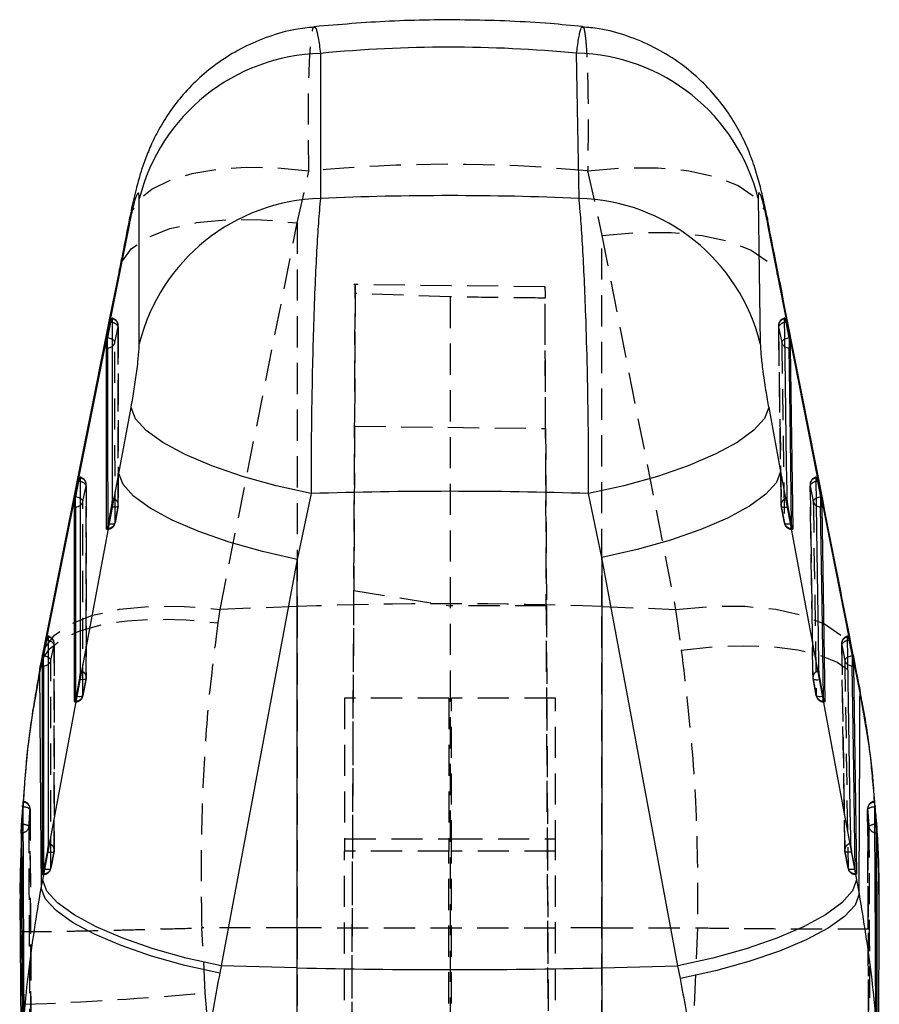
# Model space of a CAD drawing. Extents: x -800 to 11680, y 23 to 1082.
# Tile 13 of 16: x 286 to 321, y 308 to 348. Entities that reach past the tile are written whole.
import ezdxf

# ---------------------------------------------------------------- set-up
doc = ezdxf.new("R2010")
doc.units = 0
doc.linetypes.add('HIDDEN', pattern=[1.905, 1.27, -0.635])
doc.layers.get('0').update_dxf_attribs({"linetype": 'CONTINUOUS'})

msp = doc.modelspace()

# ---------------------------------------------------------------- linework, layer by layer
at = {"color": 7, "linetype": 'HIDDEN'}
for p, q in [((296.872048, 340.059364), (297.345646, 342.163319)), ((308.709901, 342.173928), (309.292264, 339.546898)), ((293.723217, 324.287349), (296.872048, 340.059364)), ((296.872048, 340.059364), (296.872048, 324.406112)), ((309.292264, 339.546898), (312.293821, 324.292907)), ((309.292264, 324.406112), (309.292264, 339.546898)), ((306.971609, 337.445939), (299.171856, 337.538743)), ((298.840387, 247.454615), (299.231945, 337.171594)), ((303.10195, 337.036306), (299.231945, 337.171594)), ((303.10195, 337.036306), (303.10195, 247.318843)), ((307.363502, 247.447552), (306.972715, 336.988652)), ((289.437464, 335.1836), (289.565895, 335.821921)), ((289.573161, 328.558752), (289.570712, 335.870618)), ((316.494, 335.866177), (316.599304, 328.554267)), ((316.497847, 335.821802), (316.624305, 335.183481)), ((299.206719, 331.762964), (299.17704, 325.059125)), ((299.206719, 331.762964), (306.997587, 331.671083)), ((306.997587, 331.671083), (307.02964, 324.431086)), ((288.132429, 328.698197), (288.260886, 329.336518)), ((288.266743, 321.518699), (288.265712, 329.385171)), ((317.779075, 329.380566), (317.897746, 321.514064)), ((317.7831, 329.33634), (317.909641, 328.698019)), ((289.568304, 328.509981), (289.439712, 327.817077)), ((289.440008, 327.810088), (289.56859, 328.503007)), ((316.602701, 328.50335), (316.730612, 327.810446)), ((316.73059, 327.816794), (316.602743, 328.509698)), ((289.095734, 327.561239), (289.140124, 327.561239)), ((289.140124, 327.593619), (289.111356, 327.593619)), ((289.140091, 327.704782), (289.140124, 327.593619)), ((289.140124, 327.593619), (289.140124, 327.561239)), ((317.030293, 327.593619), (317.028402, 327.724585)), ((317.030293, 327.593619), (317.030293, 327.561239)), ((317.060219, 327.593619), (317.030293, 327.593619)), ((317.030293, 327.561239), (317.074511, 327.561239)), ((298.840387, 247.963602), (299.17704, 325.059125)), ((299.17704, 325.059125), (303.10195, 324.431086)), ((293.643612, 323.739314), (293.723217, 324.287349)), ((296.872048, 324.406112), (293.723217, 324.287349)), ((296.872048, 324.406112), (296.872048, 311.295504)), ((307.02964, 324.431086), (303.10195, 324.431086)), ((307.02964, 324.431086), (307.363502, 247.975403)), ((309.292264, 324.406112), (312.293821, 324.292907)), ((309.292264, 311.295504), (309.292264, 324.406112)), ((312.293821, 324.292907), (312.53022, 322.627837)), ((286.827207, 322.212795), (286.955677, 322.851116)), ((286.960455, 314.47866), (286.960518, 322.899738)), ((319.064824, 322.895029), (319.195757, 314.473936)), ((319.069017, 322.850907), (319.195606, 322.212586)), ((288.26188, 321.469987), (288.133305, 320.777083)), ((288.133361, 320.770154), (288.26193, 321.463058)), ((318.029193, 320.7768), (317.901402, 321.469704)), ((317.90152, 321.4634), (318.029342, 320.770496)), ((287.789317, 320.521245), (287.833715, 320.521245)), ((287.833715, 320.553625), (287.804933, 320.553625)), ((287.833703, 320.665011), (287.833715, 320.553625)), ((287.833715, 320.553625), (287.833715, 320.521245)), ((298.801254, 320.675353), (298.801254, 314.422959)), ((303.051254, 320.675353), (298.801254, 320.675353)), ((303.051254, 320.675353), (303.051254, 314.422959)), ((303.152645, 314.422959), (303.152645, 320.675353)), ((307.402645, 320.675353), (303.152645, 320.675353)), ((307.402645, 314.422959), (307.402645, 320.675353)), ((318.328903, 320.553625), (318.326909, 320.68559)), ((318.328903, 320.553625), (318.328903, 320.521245)), ((318.358881, 320.553625), (318.328903, 320.553625)), ((318.328903, 320.521245), (318.373132, 320.521245)), ((320.416656, 316.443959), (320.350698, 317.163253)), ((320.414322, 316.293606), (320.40531, 316.453019)), ((320.428265, 316.272909), (320.428265, 316.230426)), ((320.482688, 315.520832), (320.482688, 315.182337)), ((298.801254, 314.925486), (303.051254, 314.925486)), ((303.152645, 314.925486), (307.402645, 314.925486)), ((320.130483, 314.912165), (320.161978, 307.445699)), ((286.955584, 314.429993), (286.827017, 313.737089)), ((286.827212, 313.730145), (286.955782, 314.423049)), ((303.051254, 314.422959), (298.801254, 314.422959)), ((298.801254, 247.388543), (298.801254, 314.422959)), ((303.051254, 247.256191), (303.051254, 314.422959)), ((307.402645, 314.422959), (303.152645, 314.422959)), ((303.152645, 247.256221), (303.152645, 314.422959)), ((307.402645, 247.39101), (307.402645, 314.422959)), ((319.199503, 314.423377), (319.327237, 313.730473)), ((319.32739, 313.736791), (319.199629, 314.429695)), ((286.483024, 313.481251), (286.527425, 313.481251)), ((286.527425, 313.513631), (286.498633, 313.513631)), ((286.527429, 313.625181), (286.527425, 313.513631)), ((286.527425, 313.625166), (286.527425, 313.482488)), ((319.627105, 313.513631), (319.625039, 313.646281)), ((319.627105, 313.513631), (319.627105, 313.481251)), ((319.657119, 313.513631), (319.627105, 313.513631)), ((319.627105, 313.481251), (319.671342, 313.481251)), ((320.590411, 312.091077), (320.589073, 313.201854)), ((285.585979, 312.469104), (285.583122, 312.089616)), ((285.583122, 312.089616), (285.576068, 311.153138)), ((320.601413, 311.279619), (320.60042, 311.888212)), ((292.982266, 311.299497), (292.986402, 311.299557)), ((293.12163, 308.646629), (292.982266, 311.299497)), ((296.872048, 311.295504), (292.986402, 311.299557)), ((296.872048, 311.295504), (296.872048, 259.929256)), ((309.292264, 311.295504), (313.189013, 311.299557)), ((309.292264, 259.449335), (309.292264, 311.295504)), ((313.190933, 311.299557), (313.038172, 307.899246)), ((313.189013, 311.299557), (313.190933, 311.299557)), ((285.576068, 311.153138), (285.738731, 308.181891))]:
    msp.add_line(p, q, dxfattribs=at)
at = {"color": 7, "linetype": 'CONTINUOUS'}
for p, q in [((290.426104, 335.126335), (290.42842, 341.039667)), ((290.009946, 339.969451), (289.590354, 337.867791)), ((316.577956, 337.358082), (316.062106, 339.981371)), ((289.590354, 337.867791), (286.441639, 322.097028)), ((319.579125, 322.108099), (316.577956, 337.358082)), ((289.141593, 335.362846), (289.27002, 336.001167)), ((316.792059, 336.000884), (316.918505, 335.362563)), ((289.137863, 335.343996), (289.141593, 335.362846)), ((316.918505, 335.362563), (316.924052, 335.333878)), ((289.08975, 327.593619), (289.087549, 334.960082)), ((289.087549, 334.960082), (289.137863, 334.960082)), ((289.137863, 334.960082), (289.137863, 335.343996)), ((316.924052, 335.333878), (316.924052, 334.960082)), ((316.924052, 334.960082), (316.973629, 334.960082)), ((316.973629, 334.960082), (317.080079, 327.593619)), ((289.590801, 329.831848), (290.093342, 332.519719)), ((316.091942, 332.526991), (316.576484, 329.920525)), ((286.489969, 313.247288), (289.590801, 329.831848)), ((316.576484, 329.920525), (319.67227, 313.255111)), ((287.836587, 328.877458), (287.965042, 329.515779)), ((318.077207, 329.515466), (318.203741, 328.877145)), ((297.43917, 329.015979), (296.872048, 326.329598)), ((309.292264, 326.410377), (308.745562, 329.015324)), ((287.83283, 328.858459), (287.836587, 328.877458)), ((287.83283, 328.474695), (287.83283, 328.858459)), ((318.203741, 328.877145), (318.209382, 328.847999)), ((318.209382, 328.847999), (318.209382, 328.474695)), ((287.78335, 320.553625), (287.782508, 328.474695)), ((287.782508, 328.474695), (287.83283, 328.474695)), ((289.283684, 328.473205), (289.155089, 327.780301)), ((317.017485, 327.780643), (316.889624, 328.473547)), ((318.209382, 328.474695), (318.258986, 328.474695)), ((318.258986, 328.474695), (318.378655, 320.553625)), ((289.155089, 327.780301), (289.140124, 327.704931)), ((317.030293, 327.71487), (317.017485, 327.780643)), ((317.080079, 327.593619), (317.077724, 327.563906)), ((296.872048, 326.329598), (293.77135, 309.745023)), ((296.872048, 309.671098), (296.872048, 326.329598)), ((309.292264, 326.410377), (309.292264, 309.671098)), ((312.387631, 309.744904), (309.292264, 326.410377)), ((286.531383, 322.392071), (286.659854, 323.030392)), ((319.363054, 323.030064), (319.489638, 322.391758)), ((286.468242, 322.38532), (286.385648, 321.972737)), ((286.527608, 322.372982), (286.531383, 322.392071)), ((286.527608, 321.989307), (286.527608, 322.372982)), ((319.489638, 322.391758), (319.495343, 322.362268)), ((319.495343, 322.362268), (319.495343, 321.989307)), ((319.815507, 320.891136), (319.579125, 322.108099)), ((286.441639, 322.097028), (286.362035, 321.696425)), ((286.477067, 313.513631), (286.477281, 321.989307)), ((286.477281, 321.989307), (286.527608, 321.989307)), ((319.495343, 321.989307), (319.544962, 321.989307)), ((319.544962, 321.989307), (319.676835, 313.513631)), ((287.977227, 321.433211), (287.848649, 320.740307)), ((318.316195, 320.740679), (318.188395, 321.433583)), ((319.798406, 321.111495), (319.815507, 320.891136)), ((287.848649, 320.740307), (287.833715, 320.665071)), ((318.328903, 320.675338), (318.316195, 320.740679)), ((318.378655, 320.553625), (318.376331, 320.523912)), ((285.667474, 316.230426), (285.624037, 315.520832)), ((285.671871, 316.290522), (285.667474, 316.230426)), ((285.667474, 316.230426), (285.671871, 316.230426)), ((285.671871, 316.230426), (285.671871, 316.290522)), ((320.411129, 316.425348), (320.405392, 316.455701)), ((320.431998, 316.230426), (320.428265, 316.272909)), ((320.428265, 316.230426), (320.431998, 316.230426)), ((320.486557, 315.520832), (320.431998, 316.230426)), ((285.628263, 315.520832), (285.624037, 315.520832)), ((285.628263, 315.182337), (285.628263, 315.520832)), ((320.486557, 315.520832), (320.482688, 315.520832)), ((285.612608, 315.182337), (285.628263, 315.182337)), ((320.482688, 315.182337), (320.502471, 315.182337)), ((286.670909, 314.393217), (286.542339, 313.700313)), ((319.614463, 313.700685), (319.486695, 314.393604)), ((286.542339, 313.700313), (286.527425, 313.625166)), ((319.627105, 313.635657), (319.614463, 313.700685)), ((319.676835, 313.513631), (319.674533, 313.483918)), ((286.428066, 312.915752), (286.489969, 313.247288)), ((319.67227, 313.255111), (319.780872, 312.669033)), ((285.553036, 312.469328), (285.62106, 303.605827)), ((320.574863, 303.66485), (320.602248, 311.888212)), ((293.77135, 309.745023), (293.70945, 309.453109)), ((296.872048, 309.671098), (293.77135, 309.745023)), ((296.872048, 295.308659), (296.872048, 309.671098)), ((309.292264, 309.671098), (312.387631, 309.744904)), ((309.292264, 309.671098), (309.292264, 295.308659)), ((312.496224, 309.228832), (312.387631, 309.744904))]:
    msp.add_line(p, q, dxfattribs=at)
at = {"color": 8, "linetype": 'CONTINUOUS'}
for p, q in [((290.035025, 340.256283), (290.009946, 339.969451)), ((316.037781, 340.241754), (316.062106, 339.981371)), ((289.590354, 337.867791), (289.616523, 338.160047)), ((316.55208, 337.625915), (316.577956, 337.358082)), ((289.27002, 336.001167), (289.326806, 335.989172)), ((316.740603, 335.9902), (316.792059, 336.000884)), ((287.965042, 329.515779), (288.021779, 329.503784)), ((318.025914, 329.504827), (318.077207, 329.515466)), ((289.111356, 327.593619), (289.08975, 327.593619)), ((317.080079, 327.593619), (317.060219, 327.593619)), ((286.716201, 323.018501), (286.659854, 323.030392)), ((319.363054, 323.030064), (319.311556, 323.019365)), ((319.553154, 322.374368), (319.579125, 322.108099)), ((286.362035, 321.696425), (286.38381, 321.965659)), ((287.804933, 320.553625), (287.78335, 320.553625)), ((318.378655, 320.553625), (318.358881, 320.553625)), ((285.671871, 316.230426), (285.696192, 316.228608)), ((320.401371, 316.227982), (320.428265, 316.230426)), ((285.601093, 314.475903), (285.585979, 312.469104)), ((286.498633, 313.513631), (286.477067, 313.513631)), ((319.676835, 313.513631), (319.657119, 313.513631))]:
    msp.add_line(p, q, dxfattribs=at)
at = {"color": 7, "linetype": 'CONTINUOUS', "flags": 128}
for points in [[(297.817892, 346.971491), (297.81632, 343.989799), (297.814762, 341.05582)], [(308.358854, 341.055432), (308.310581, 343.992317), (308.261623, 346.979508)], [(315.664803, 341.048786), (315.707403, 338.065917), (315.749399, 335.133294)], [(289.616768, 338.161463), (289.231767, 336.232359), (286.468072, 322.390193)], [(289.325509, 336.137453), (289.325604, 335.864196), (289.325982, 334.771136), (289.327483, 330.398897), (289.32802, 328.825572)], [(316.843925, 328.825528), (316.840006, 329.098785), (316.824339, 330.19183), (316.761816, 334.56401), (316.739374, 336.137453)], [(297.43917, 329.015979), (296.005053, 329.334373), (294.63982, 329.715365), (293.388742, 330.146307), (292.293309, 330.612907), (291.389847, 331.099713), (290.708317, 331.590572), (290.271318, 332.069198), (290.093342, 332.519719)], [(316.091942, 332.526991), (315.922125, 332.075963), (315.490686, 331.596324), (314.812054, 331.104154), (313.908929, 330.615887), (312.811517, 330.147872), (311.556524, 329.715738), (310.185924, 329.33397), (308.745562, 329.015324)], [(296.872048, 326.329598), (295.447514, 326.649407), (294.092937, 327.031055), (292.852758, 327.462012), (291.767666, 327.928135), (290.873262, 328.414136), (290.198891, 328.904072), (289.766677, 329.381863), (289.590801, 329.831848)], [(316.576484, 329.920525), (316.408815, 329.470018), (315.982071, 328.991184), (315.310383, 328.499893), (314.415992, 328.012401), (313.328512, 327.544862), (312.083951, 327.112744), (310.72352, 326.730365), (309.292264, 326.410377)], [(288.020514, 329.652065), (288.020552, 329.378793), (288.020702, 328.285733), (288.021296, 323.913509), (288.02158, 321.785578)], [(318.142639, 321.785534), (318.138527, 322.058791), (318.122086, 323.151836), (318.056451, 327.523986), (318.02458, 329.65205)], [(286.715314, 323.166678), (286.715312, 322.893405), (286.71531, 321.800345), (286.71529, 317.428121), (286.715273, 314.745584)], [(319.4409, 314.74554), (319.436658, 315.018797), (319.419695, 316.111842), (319.351953, 320.483977), (319.31047, 323.166663)], [(293.70945, 309.453109), (292.285527, 309.771532), (290.931476, 310.150484), (289.691675, 310.577536), (288.606764, 311.038697), (287.712304, 311.518827), (287.037613, 312.002206), (286.604805, 312.472993), (286.428066, 312.915752)], [(293.77135, 309.745023), (292.346609, 310.064802), (290.99185, 310.446436), (289.751534, 310.877377), (288.666364, 311.343515), (287.771955, 311.829532), (287.097659, 312.319497), (286.665604, 312.797302), (286.489969, 313.247288)], [(319.67227, 313.255111), (319.505437, 312.804574), (319.079245, 312.325681), (318.40782, 311.83433), (317.513415, 311.346779), (316.425674, 310.87921), (315.180646, 310.447091), (313.819596, 310.064772), (312.387631, 309.744904)], [(319.780872, 312.669033), (319.612094, 312.231312), (319.184575, 311.76489), (318.512454, 311.285177), (317.617958, 310.808042), (316.530671, 310.349265), (315.286552, 309.924031), (313.926745, 309.54639), (312.496224, 309.228832)]]:
    msp.add_lwpolyline(points, dxfattribs=at)
at = {"color": 7, "linetype": 'HIDDEN', "flags": 128}
for points in [[(297.345646, 342.163319), (296.037818, 342.286402), (294.784007, 342.310021), (293.61874, 342.233503), (292.574105, 342.058981), (291.678869, 341.791252), (290.957686, 341.437677), (290.430415, 341.008002), (290.111575, 340.514058), (290.035025, 340.256283)], [(308.709901, 342.173928), (310.174579, 342.302451), (311.566377, 342.305774), (312.837134, 342.183778), (313.942875, 341.94068), (314.845334, 341.5849), (315.513282, 341.128731), (315.923606, 340.587983), (316.037781, 340.241754)], [(289.616523, 338.160047), (289.718641, 338.473016), (290.118332, 339.012617), (290.775628, 339.467952), (291.667834, 339.82333), (292.76415, 340.066442), (294.026723, 340.18893), (295.411964, 340.186546), (296.872048, 340.059364)], [(309.292264, 339.546898), (310.746789, 339.67022), (312.127314, 339.669967), (313.386591, 339.546153), (314.481524, 339.303011), (315.374639, 338.948885), (316.035371, 338.495875), (316.441105, 337.959478), (316.55208, 337.625915)], [(289.565895, 335.821921), (289.565986, 335.548663), (289.566349, 334.455589), (289.567789, 330.08332), (289.568304, 328.509981)], [(316.602743, 328.509698), (316.598811, 328.78297), (316.583092, 329.87603), (316.520363, 334.248299), (316.497847, 335.821802)], [(289.439712, 327.817077), (289.439629, 328.090349), (289.439298, 329.183409), (289.437964, 333.555678), (289.437464, 335.1836)], [(316.624305, 335.183481), (316.628236, 334.910208), (316.643968, 333.817149), (316.707043, 329.44488), (316.73059, 327.816794)], [(288.260886, 329.336518), (288.260921, 329.063246), (288.261062, 327.970186), (288.261616, 323.597932), (288.26188, 321.469987)], [(317.901402, 321.469704), (317.897281, 321.742961), (317.880808, 322.836021), (317.815038, 327.20823), (317.7831, 329.33634)], [(288.133305, 320.777083), (288.133275, 321.050355), (288.133157, 322.143415), (288.132674, 326.515669), (288.132429, 328.698197)], [(317.909641, 328.698019), (317.913755, 328.424746), (317.930216, 327.331701), (317.996186, 322.959492), (318.029193, 320.7768)], [(289.568304, 328.509981), (289.564622, 328.494543), (289.5498, 328.48152), (289.524396, 328.471402), (289.489367, 328.464577), (289.446032, 328.461284), (289.396021, 328.461656), (289.341217, 328.46568), (289.283684, 328.473205)], [(316.602743, 328.509698), (316.606823, 328.494335), (316.622037, 328.481385), (316.647813, 328.471342), (316.683179, 328.464607), (316.726804, 328.461388), (316.777044, 328.46185), (316.832008, 328.465963), (316.889624, 328.473547)], [(289.439712, 327.817077), (289.43603, 327.801639), (289.421207, 327.788616), (289.395803, 327.778498), (289.360773, 327.771673), (289.317437, 327.76838), (289.267426, 327.768752), (289.212621, 327.772776), (289.155089, 327.780301)], [(317.017485, 327.780643), (316.959868, 327.773059), (316.904904, 327.768946), (316.854662, 327.768484), (316.811035, 327.771703), (316.775667, 327.778438), (316.749889, 327.788481), (316.734672, 327.801416), (316.73059, 327.816794)], [(286.467938, 322.389269), (286.570164, 322.702104), (286.970012, 323.241541), (287.627383, 323.696697), (288.519588, 324.051881), (289.615829, 324.29483), (290.87827, 324.417153), (292.263334, 324.414635), (293.723217, 324.287349)], [(312.293821, 324.292907), (313.747691, 324.416557), (315.127644, 324.416736), (316.38649, 324.293414), (317.481182, 324.050838), (318.374286, 323.697293), (319.03526, 323.244864), (319.441505, 322.709033), (319.553154, 322.374368)], [(286.38381, 321.965659), (286.458498, 322.214598), (286.771382, 322.683001), (287.292106, 323.088789), (288.006395, 323.420847), (288.894662, 323.670054), (289.932549, 323.829586), (291.091599, 323.895061), (292.34003, 323.864693), (293.643612, 323.739314)], [(286.955677, 322.851116), (286.955675, 322.577843), (286.955664, 321.484784), (286.955618, 317.112544), (286.955584, 314.429993)], [(312.53022, 322.627837), (313.834506, 322.762245), (315.083616, 322.809631), (316.243293, 322.768683), (317.281736, 322.640518), (318.170468, 322.428653), (318.885112, 322.138915), (319.406076, 321.779231), (319.719069, 321.359465), (319.798406, 321.111495)], [(319.199629, 314.429695), (319.195381, 314.702967), (319.178395, 315.796012), (319.110558, 320.168192), (319.069017, 322.850907)], [(286.827017, 313.737089), (286.827022, 314.010361), (286.82705, 315.103421), (286.827149, 319.47566), (286.827207, 322.212795)], [(319.195606, 322.212586), (319.199845, 321.939329), (319.216809, 320.846284), (319.284763, 316.474089), (319.32739, 313.736791)], [(288.26188, 321.469987), (288.258192, 321.454549), (288.243365, 321.441526), (288.217956, 321.431408), (288.182922, 321.424583), (288.139582, 321.42129), (288.089567, 321.421662), (288.034762, 321.425686), (287.977227, 321.433211)], [(317.901402, 321.469704), (317.905501, 321.454341), (317.920733, 321.441391), (317.946527, 321.431363), (317.98191, 321.424613), (318.02555, 321.421409), (318.075801, 321.421871), (318.130774, 321.425984), (318.188395, 321.433583)], [(288.133305, 320.777083), (288.129617, 320.761645), (288.114788, 320.748622), (288.089379, 320.738504), (288.054344, 320.731679), (288.011004, 320.728386), (287.96099, 320.728758), (287.906183, 320.732782), (287.848649, 320.740307)], [(318.316195, 320.740679), (318.258574, 320.73308), (318.203601, 320.728967), (318.153349, 320.728505), (318.109708, 320.731709), (318.074324, 320.738459), (318.048529, 320.748487), (318.033294, 320.761422), (318.029193, 320.7768)], [(286.670909, 314.393217), (286.728444, 314.385692), (286.78325, 314.381668), (286.833268, 314.381296), (286.876612, 314.384589), (286.911648, 314.391429), (286.93706, 314.401546), (286.951892, 314.414555), (286.955584, 314.429993)], [(319.486695, 314.393604), (319.429072, 314.386005), (319.374094, 314.381892), (319.323834, 314.38143), (319.280187, 314.384634), (319.244793, 314.391369), (319.218986, 314.401397), (319.20374, 314.414332), (319.199629, 314.429695)], [(286.542339, 313.700313), (286.599875, 313.692788), (286.654683, 313.688764), (286.704701, 313.688392), (286.748043, 313.691685), (286.783081, 313.69851), (286.808493, 313.708628), (286.823325, 313.721651), (286.827017, 313.737089)], [(319.32739, 313.736791), (319.331503, 313.721428), (319.34675, 313.708493), (319.372557, 313.698465), (319.407951, 313.691715), (319.451601, 313.688526), (319.501862, 313.688988), (319.556838, 313.693101), (319.614463, 313.700685)]]:
    msp.add_lwpolyline(points, dxfattribs=at)
at = {"color": 8, "linetype": 'CONTINUOUS', "flags": 128}
for points in [[(289.137863, 334.960082), (289.139004, 331.261167), (289.140091, 327.704782)], [(317.028402, 327.724585), (316.977305, 331.261927), (316.924052, 334.960082)], [(287.83283, 328.474695), (287.83328, 324.498499), (287.833703, 320.665011)], [(318.326909, 320.68559), (318.269286, 324.499274), (318.209382, 328.474695)], [(286.527608, 321.989307), (286.527522, 317.735815), (286.527429, 313.625181)], [(319.625039, 313.646281), (319.561377, 317.736605), (319.495343, 321.989307)], [(285.699263, 315.515289), (285.687005, 315.516526), (285.628263, 315.520832)], [(285.700236, 315.190116), (285.685592, 315.187255), (285.628263, 315.182337)], [(320.407856, 315.190623), (320.425896, 315.187061), (320.482688, 315.182337)]]:
    msp.add_lwpolyline(points, dxfattribs=at)
at = {"color": 7, "linetype": 'CONTINUOUS'}
for centre, radius, start, end in [((298.036103, 339.131077), 7.84345, 91.5942158, 165.9165138), ((308.081452, 339.168637), 7.812949, 13.9246289, 88.6786091), ((298.033465, 333.215095), 7.843774, 91.5977558, 165.8971508), ((308.168407, 333.245172), 7.812582, 13.9855408, 88.6031668), ((303.082156, 570.553845), 260.95665, 268.63637668, 271.36362332)]:
    msp.add_arc(centre, radius, start, end, dxfattribs=at)
at = {"color": 7, "linetype": 'HIDDEN'}
for centre, radius, start, end in [((289.266294, 335.870523), 0.3045, 0.0191467, 79.8667872), ((316.797595, 335.870523), 0.3045, 100.1444373, 180.8189724), ((289.293214, 335.863515), 0.275835, 351.3271245, 83.2762065), ((289.295062, 335.689276), 0.301571, 26.0941141, 83.9578025), ((316.771805, 335.862407), 0.276951, 96.7248222, 188.4308141), ((316.767984, 335.691555), 0.299897, 95.238361, 154.2590008), ((289.270374, 335.13942), 0.172832, 14.8104807, 70.229013), ((289.173607, 335.241283), 0.270088, 305.1063597, 347.6682562), ((316.797472, 335.137906), 0.179064, 106.1344122, 165.2550546), ((316.889107, 335.2409), 0.270957, 192.2345297, 239.5984869), ((287.961287, 329.385134), 0.3045, 0.0074751, 79.8623437), ((287.988187, 329.378113), 0.275853, 351.3274931, 83.2700191), ((287.990055, 329.2039), 0.301557, 26.089725, 83.9613798), ((318.082841, 329.385134), 0.3045, 100.1583124, 180.8589611), ((318.057097, 329.376972), 0.276993, 96.7416748, 188.4352791), ((318.05327, 329.206195), 0.299882, 95.2338095, 154.279275), ((287.965313, 328.654033), 0.172853, 14.8031665, 70.2669569), ((287.869008, 328.755603), 0.269603, 305.0182753, 347.7061095), ((289.295625, 328.551638), 0.275843, 351.3140578, 83.2555098), ((289.268717, 328.558647), 0.3045, 349.4863502, 0.0188139), ((316.902446, 328.558647), 0.3045, 180.8241601, 190.4543641), ((316.876618, 328.550559), 0.276906, 96.7803656, 188.4857329), ((318.082958, 328.652483), 0.179199, 106.019945, 165.2794802), ((318.174546, 328.755549), 0.27108, 192.2528515, 239.7564057), ((289.151816, 327.8905), 0.297111, 267.7447009, 345.6926438), ((289.140125, 327.865742), 0.3045, 270, 349.4865252), ((317.017523, 327.889294), 0.295951, 194.1803278, 272.4730978), ((317.030294, 327.865742), 0.3045, 190.4537685, 270), ((303.082156, 159.533862), 164.989163, 87.84290651, 92.15709349), ((286.656079, 322.899745), 0.3045, 359.9995568, 79.8596076), ((286.682957, 322.892708), 0.275873, 351.3285933, 83.2643843), ((286.684615, 322.71831), 0.301848, 26.1023554, 83.9935603), ((319.368754, 322.899745), 0.3045, 100.1668858, 180.8863214), ((319.343054, 322.891551), 0.277035, 96.754604, 188.4363638), ((319.339041, 322.720964), 0.299664, 95.2626667, 154.3019013), ((286.651733, 322.161171), 0.18291, 16.3937706, 68.9329102), ((286.56184, 322.27149), 0.271781, 305.1010525, 347.5278419), ((319.37712, 322.15925), 0.189188, 107.5190448, 163.6251448), ((319.462265, 322.271322), 0.273051, 192.4218378, 240.4817632), ((287.989185, 321.51163), 0.275857, 351.3173945, 83.2560262), ((318.175334, 321.510515), 0.276956, 96.7797355, 188.473771), ((287.962291, 321.518655), 0.3045, 349.4876919, 0.0071451), ((318.201111, 321.518655), 0.3045, 180.8637603, 190.4497999), ((287.845412, 320.850502), 0.297107, 267.7437834, 345.6932199), ((287.833715, 320.82575), 0.3045, 270, 349.4877843), ((318.316077, 320.849233), 0.295886, 194.1701207, 272.484499), ((318.328904, 320.82575), 0.3045, 190.4494853, 270), ((285.671871, 316.156312), 0.3045, 0.2350601, 86.1571403), ((285.691726, 316.143772), 0.283977, 358.7709994, 89.3864138), ((285.725348, 315.843341), 0.386368, 49.6241356, 94.3277877), ((320.428266, 316.156312), 0.3045, 94.8689599, 180.3215178), ((320.408138, 316.143924), 0.283505, 91.515792, 182.171705), ((320.379607, 315.840742), 0.387851, 86.783256, 131.0621651), ((285.708524, 315.146976), 0.368429, 52.6009775, 91.4402265), ((285.648264, 315.471116), 0.285766, 280.4786659, 353.6814994), ((320.441291, 315.08596), 0.436838, 84.5621199, 126.9115356), ((320.462108, 315.47082), 0.285401, 187.1614685, 259.0419883), ((286.682874, 314.471624), 0.275869, 351.3203199, 83.2554554), ((286.655992, 314.478663), 0.3045, 349.488436, 359.9992592), ((319.4736, 314.470486), 0.276991, 96.779887, 188.4685454), ((319.499343, 314.478663), 0.3045, 180.8905317, 190.4472672), ((286.539126, 313.810506), 0.297105, 267.7430541, 345.6936078), ((286.527426, 313.785757), 0.3045, 270, 349.4884906), ((319.614269, 313.809238), 0.295885, 194.1728683, 272.4862694), ((319.627104, 313.785757), 0.3045, 190.4470811, 270), ((280.607621, 448.570963), 140.48281, 272.09318407, 275.11060064)]:
    msp.add_arc(centre, radius, start, end, dxfattribs=at)
at = {"color": 8, "linetype": 'CONTINUOUS'}
for centre, radius, start, end in [((289.042898, 334.74001), 0.630607, 63.0358765, 80.9957957), ((317.020572, 334.72807), 0.64265, 99.1385553, 115.1245023), ((289.139651, 335.287529), 0.327452, 269.6871075, 305.3133931), ((316.92145, 335.288314), 0.328242, 238.9173538, 270.4540421), ((287.834673, 328.801984), 0.327294, 269.6773736, 305.2816416), ((287.737628, 328.253987), 0.631276, 63.0556407, 80.9810834), ((318.30493, 328.24592), 0.639284, 99.1073191, 115.1238638), ((318.206728, 328.802921), 0.328237, 239.0684637, 270.4633529), ((286.432122, 321.767618), 0.632293, 63.1722007, 80.9679595), ((319.592235, 321.756307), 0.64368, 99.1716474, 115.0033623), ((286.529413, 322.316797), 0.327495, 269.6842073, 305.1845307), ((319.492768, 322.318117), 0.32882, 239.8740649, 270.4486502)]:
    msp.add_arc(centre, radius, start, end, dxfattribs=at)
at = {"color": 7, "linetype": 'CONTINUOUS'}
for centre, major_axis, ratio, start_param, end_param in [((303.082156, 255.539697), (0, 91.68236), 0.777172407, 6.210429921, 6.357133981), ((303.082156, 300.222258), (71.253, 0), 0.57465091, 1.496672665, 1.644789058), ((303.082156, 300.222258), (71.253, 0), 0.405378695, 1.491229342, 1.650075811)]:
    msp.add_ellipse(centre, major_axis=major_axis, ratio=ratio, start_param=start_param, end_param=end_param, dxfattribs=at)
at = {"color": 7, "linetype": 'HIDDEN'}
msp.add_ellipse((303.082156, 255.539697), major_axis=(0, 86.905728), ratio=0.819888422, start_param=6.20412039, end_param=6.363781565, dxfattribs=at)
at = {"color": 7, "linetype": 'CONTINUOUS'}
for points, knots in [([(308.503275, 348.06251), (308.062019, 348.105288), (306.533742, 348.253451), (303.906862, 348.355996), (300.695797, 348.323253), (298.586904, 348.145251), (297.565298, 348.059023)], [0, 0, 0, 0, 0.121420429, 0.420536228, 0.719291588, 1, 1, 1, 1]), ([(297.566862, 348.039338), (297.311499, 348.01482), (296.674538, 347.953663), (295.70224, 347.6717), (294.685286, 347.243018), (293.775582, 346.701583), (292.978655, 346.080344), (292.297388, 345.40237), (291.730897, 344.693213), (291.277871, 343.982778), (290.93176, 343.303908), (290.671267, 342.669733), (290.464596, 342.052506), (290.277363, 341.368361), (290.136898, 340.772031), (290.05608, 340.352223), (290.037498, 340.255702)], [0, 0, 0, 0, 0.063749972, 0.159014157, 0.25038369, 0.337951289, 0.42168122, 0.501419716, 0.576911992, 0.647784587, 0.712096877, 0.769365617, 0.825793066, 0.889892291, 0.97468449, 1, 1, 1, 1]), ([(316.035247, 340.241218), (316.01324, 340.356404), (315.932221, 340.780468), (315.787702, 341.405117), (315.582847, 342.163108), (315.314719, 342.930091), (314.958017, 343.706988), (314.515684, 344.461178), (313.950529, 345.221091), (313.245549, 345.963877), (312.395459, 346.652514), (311.416911, 347.24531), (310.334531, 347.697333), (309.350573, 347.975232), (308.728085, 348.028144), (308.502082, 348.047355)], [0, 0, 0, 0, 0.030207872, 0.111211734, 0.183972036, 0.259277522, 0.327566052, 0.399895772, 0.47753437, 0.562637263, 0.653507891, 0.748210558, 0.845294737, 0.943831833, 1, 1, 1, 1]), ([(290.42841, 341.039667), (290.42841, 341.040313), (290.428424, 341.150231), (290.413538, 341.296986), (290.355878, 341.273992), (290.270381, 341.066206), (290.157001, 340.668427), (290.05981, 340.20646), (290.009946, 339.969451)], [0, 0, 0, 0, 0.001202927, 0.204636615, 0.408047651, 0.546678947, 0.767425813, 1, 1, 1, 1]), ([(297.814762, 341.05582), (297.786239, 340.740395), (297.732133, 340.142043), (297.659226, 338.939271), (297.592353, 337.55224), (297.534114, 335.970651), (297.487112, 334.250996), (297.454563, 332.513697), (297.435916, 330.742317), (297.438086, 329.591427), (297.43917, 329.015979)], [0, 0, 0, 0, 0.132849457, 0.252012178, 0.371175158, 0.506324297, 0.628858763, 0.751394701, 0.875696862, 1, 1, 1, 1]), ([(308.745562, 329.015324), (308.746906, 329.506249), (308.749858, 330.584692), (308.733596, 332.305721), (308.698, 334.272716), (308.644556, 336.121323), (308.578912, 337.769703), (308.511957, 339.080179), (308.438535, 340.211654), (308.385414, 340.774173), (308.358854, 341.055432)], [0, 0, 0, 0, 0.106309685, 0.233536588, 0.360763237, 0.523361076, 0.642348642, 0.761336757, 0.880668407, 1, 1, 1, 1]), ([(316.062106, 339.981371), (316.061014, 339.986913), (316.014991, 340.220508), (315.923516, 340.648645), (315.821615, 341.032865), (315.741003, 341.256881), (315.683403, 341.320918), (315.663839, 341.19598), (315.664669, 341.069157), (315.664803, 341.048786)], [0, 0, 0, 0, 0.005213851, 0.219784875, 0.434652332, 0.550719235, 0.753912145, 0.960473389, 1, 1, 1, 1]), ([(290.036565, 340.263987), (289.938629, 339.773667), (289.79872, 339.073204), (289.658774, 338.371444), (289.616789, 338.160912)], [0, 0, 0, 0, 0.699993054, 1, 1, 1, 1]), ([(316.552078, 337.6259), (316.47679, 338.008874), (316.304707, 338.884223), (316.132866, 339.758341), (316.036207, 340.250025)], [0, 0, 0, 0, 0.437509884, 1, 1, 1, 1]), ([(319.553165, 322.374368), (319.27264, 323.798728), (318.271373, 328.882651), (317.272835, 333.966471), (316.554058, 337.62596)], [0, 0, 0, 0, 0.280169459, 1, 1, 1, 1]), ([(289.27002, 336.001167), (289.274885, 336.024351), (289.285845, 336.076589), (289.301999, 336.138151), (289.310334, 336.156531), (289.314501, 336.165721)], [0, 0, 0, 0, 0.2852019, 0.642609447, 1, 1, 1, 1]), ([(289.31921, 336.166063), (289.320578, 336.166917), (289.324795, 336.169548), (289.325221, 336.150394), (289.325509, 336.137453)], [0, 0, 0, 0, 0.32439161, 1, 1, 1, 1]), ([(316.739374, 336.137453), (316.739362, 336.14026), (316.739289, 336.157549), (316.740192, 336.173363), (316.743918, 336.168569), (316.744464, 336.167866)], [0, 0, 0, 0, 0.14193726, 0.874219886, 1, 1, 1, 1]), ([(316.752057, 336.159581), (316.756403, 336.147408), (316.765094, 336.123062), (316.779787, 336.061217), (316.788915, 336.016341), (316.792059, 336.000884)], [0, 0, 0, 0, 0.395974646, 0.791956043, 1, 1, 1, 1]), ([(289.087549, 334.960082), (289.088142, 334.978197), (289.089328, 335.014425), (289.098614, 335.1007), (289.112328, 335.199207), (289.126372, 335.283586), (289.135168, 335.329827), (289.137863, 335.343996)], [0, 0, 0, 0, 0.223180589, 0.446329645, 0.671060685, 0.89921116, 1, 1, 1, 1]), ([(290.093342, 332.519719), (290.094549, 332.526188), (290.140198, 332.770787), (290.228187, 333.281936), (290.319719, 333.916997), (290.386104, 334.475367), (290.420842, 334.868753), (290.424714, 335.058328), (290.426104, 335.126335)], [0, 0, 0, 0, 0.0066596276, 0.2518166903, 0.4971850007, 0.6319858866, 0.8679802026, 1, 1, 1, 1]), ([(315.749399, 335.133294), (315.754652, 335.005093), (315.75993, 334.876299), (315.791531, 334.527811), (315.830233, 334.181218), (315.918755, 333.542974), (316.007099, 332.992229), (316.072507, 332.633561), (316.091942, 332.526991)], [0, 0, 0, 0, 0.235155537, 0.236246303, 0.472330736, 0.635243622, 0.891620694, 1, 1, 1, 1]), ([(316.924052, 335.333878), (316.930155, 335.300136), (316.942364, 335.232642), (316.957907, 335.127957), (316.968939, 335.036678), (316.973061, 334.984202), (316.973534, 334.964093), (316.973629, 334.960082)], [0, 0, 0, 0, 0.2374603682, 0.4749959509, 0.7104394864, 0.942251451, 1, 1, 1, 1]), ([(287.965042, 329.515779), (287.969898, 329.53892), (287.980851, 329.591115), (287.996999, 329.65267), (288.005336, 329.671092), (288.009504, 329.680303)], [0, 0, 0, 0, 0.284812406, 0.642397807, 1, 1, 1, 1]), ([(288.014226, 329.680676), (288.015589, 329.681529), (288.019807, 329.684168), (288.020229, 329.665022), (288.020514, 329.652065)], [0, 0, 0, 0, 0.32327504, 1, 1, 1, 1]), ([(318.02458, 329.65205), (318.024566, 329.654923), (318.024482, 329.672244), (318.025385, 329.688031), (318.029092, 329.6832), (318.029623, 329.682508)], [0, 0, 0, 0, 0.1455925, 0.877763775, 1, 1, 1, 1]), ([(318.037264, 329.674045), (318.041613, 329.66182), (318.050311, 329.637371), (318.064987, 329.575538), (318.07409, 329.530788), (318.077207, 329.515466)], [0, 0, 0, 0, 0.396719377, 0.793453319, 1, 1, 1, 1]), ([(287.782508, 328.474695), (287.783104, 328.49281), (287.784297, 328.529037), (287.793592, 328.615313), (287.807315, 328.71382), (287.821355, 328.798144), (287.830144, 328.84434), (287.83283, 328.858459)], [0, 0, 0, 0, 0.22325884, 0.446487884, 0.67129956, 0.89953223, 1, 1, 1, 1]), ([(289.32802, 328.825572), (289.328016, 328.824274), (289.32796, 328.807412), (289.325403, 328.762854), (289.315944, 328.676058), (289.301687, 328.57593), (289.289945, 328.506825), (289.283809, 328.473875), (289.283684, 328.473205)], [0, 0, 0, 0, 0.0203344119, 0.2639834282, 0.5076526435, 0.7513076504, 0.9949410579, 1, 1, 1, 1]), ([(316.889624, 328.473547), (316.887885, 328.483101), (316.88022, 328.525218), (316.867315, 328.604281), (316.853996, 328.701328), (316.84577, 328.779074), (316.844495, 328.81117), (316.843925, 328.825528)], [0, 0, 0, 0, 0.0715098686, 0.3152338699, 0.5589605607, 0.802708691, 1, 1, 1, 1]), ([(318.209382, 328.847999), (318.21549, 328.814238), (318.227707, 328.746709), (318.24326, 328.642056), (318.2543, 328.550858), (318.25841, 328.498637), (318.258892, 328.478621), (318.258986, 328.474695)], [0, 0, 0, 0, 0.237775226, 0.475593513, 0.711311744, 0.943371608, 1, 1, 1, 1]), ([(289.140124, 327.704931), (289.133916, 327.677371), (289.121497, 327.622242), (289.105701, 327.572379), (289.094514, 327.555447), (289.090137, 327.569508), (289.089829, 327.588667), (289.08975, 327.593619)], [0, 0, 0, 0, 0.232177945, 0.46445066, 0.694594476, 0.921065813, 1, 1, 1, 1]), ([(317.074511, 327.565247), (317.073056, 327.56485), (317.069166, 327.563787), (317.057083, 327.599796), (317.043003, 327.654774), (317.033631, 327.69909), (317.030293, 327.71487)], [0, 0, 0, 0, 0.188465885, 0.503551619, 0.823227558, 1, 1, 1, 1]), ([(286.659854, 323.030392), (286.664704, 323.053499), (286.675654, 323.10566), (286.691793, 323.167243), (286.700132, 323.185672), (286.704302, 323.194886)], [0, 0, 0, 0, 0.284522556, 0.64228175, 1, 1, 1, 1]), ([(286.709033, 323.195288), (286.710393, 323.196143), (286.714609, 323.198794), (286.715029, 323.179649), (286.715314, 323.166678)], [0, 0, 0, 0, 0.322519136, 1, 1, 1, 1]), ([(319.31047, 323.166663), (319.310455, 323.169581), (319.310369, 323.186927), (319.311266, 323.20268), (319.314962, 323.197832), (319.315482, 323.197151)], [0, 0, 0, 0, 0.14811206, 0.880201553, 1, 1, 1, 1]), ([(319.323156, 323.188553), (319.327507, 323.176292), (319.336209, 323.15177), (319.35087, 323.089953), (319.359956, 323.045292), (319.363054, 323.030064)], [0, 0, 0, 0, 0.397245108, 0.79448677, 1, 1, 1, 1]), ([(286.477281, 321.989307), (286.47788, 322.007422), (286.479078, 322.043649), (286.488376, 322.129926), (286.502108, 322.228432), (286.516147, 322.312722), (286.524928, 322.358892), (286.527608, 322.372982)], [0, 0, 0, 0, 0.223308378, 0.446584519, 0.671446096, 0.89972862, 1, 1, 1, 1]), ([(319.495343, 322.362268), (319.501454, 322.328499), (319.513676, 322.260956), (319.529236, 322.156329), (319.540277, 322.065184), (319.544384, 322.013109), (319.544868, 321.993172), (319.544962, 321.989307)], [0, 0, 0, 0, 0.237960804, 0.475956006, 0.711899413, 0.944152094, 1, 1, 1, 1]), ([(319.79711, 321.108157), (319.716991, 321.529613), (319.635771, 321.956865), (319.55426, 322.368692), (319.553154, 322.374279)], [0, 0, 0, 0, 0.986433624, 1, 1, 1, 1]), ([(286.39547, 321.961561), (286.270985, 321.268328), (286.011357, 319.822506), (285.793034, 317.970558), (285.722785, 316.810703), (285.700467, 316.442216)], [0, 0, 0, 0, 0.385933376, 0.804910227, 1, 1, 1, 1]), ([(288.02158, 321.785578), (288.021575, 321.784299), (288.021517, 321.767426), (288.018966, 321.722984), (288.009499, 321.636211), (287.995266, 321.536092), (287.98347, 321.466953), (287.97736, 321.433931), (287.977227, 321.433211)], [0, 0, 0, 0, 0.019991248, 0.263633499, 0.507266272, 0.750913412, 0.994569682, 1, 1, 1, 1]), ([(318.188395, 321.433583), (318.186625, 321.44331), (318.17893, 321.485602), (318.166007, 321.564849), (318.152698, 321.661835), (318.144495, 321.739314), (318.143211, 321.771285), (318.142639, 321.785534)], [0, 0, 0, 0, 0.072794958, 0.316527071, 0.56026756, 0.804019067, 1, 1, 1, 1]), ([(286.362035, 321.696425), (286.370654, 320.464112), (286.391176, 317.529862), (286.414524, 314.609584), (286.428066, 312.915752)], [0, 0, 0, 0, 0.419975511, 1, 1, 1, 1]), ([(320.350698, 317.163253), (320.325006, 317.460097), (320.231127, 318.544795), (320.040859, 319.866874), (319.832833, 320.860928), (319.781071, 321.108276)], [0, 0, 0, 0, 0.220590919, 0.806061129, 1, 1, 1, 1]), ([(287.833715, 320.665071), (287.827508, 320.637497), (287.815092, 320.58234), (287.799298, 320.532428), (287.788115, 320.515462), (287.783734, 320.529466), (287.783429, 320.54865), (287.78335, 320.553625)], [0, 0, 0, 0, 0.232110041, 0.464299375, 0.69435742, 0.920746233, 1, 1, 1, 1]), ([(318.373132, 320.525253), (318.371683, 320.524855), (318.367811, 320.523793), (318.355755, 320.559801), (318.341668, 320.614894), (318.33227, 320.659395), (318.328903, 320.675338)], [0, 0, 0, 0, 0.188157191, 0.50271268, 0.821849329, 1, 1, 1, 1]), ([(319.780872, 312.669033), (319.78642, 313.913595), (319.798623, 316.651082), (319.809549, 319.394809), (319.815507, 320.891136)], [0, 0, 0, 0, 0.454636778, 1, 1, 1, 1]), ([(320.40531, 316.453019), (320.395934, 316.634776), (320.316668, 318.171319), (320.050335, 319.616716), (319.815507, 320.891136)], [0, 0, 0, 0, 0.118289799, 1, 1, 1, 1]), ([(285.689691, 316.454673), (285.6879, 316.444891), (285.684316, 316.425325), (285.677815, 316.363237), (285.673643, 316.312197), (285.671871, 316.290522)], [0, 0, 0, 0, 0.365190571, 0.730421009, 1, 1, 1, 1]), ([(285.694767, 316.427732), (285.694579, 316.440994), (285.694304, 316.46031), (285.692416, 316.45696), (285.691824, 316.45591)], [0, 0, 0, 0, 0.686618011, 1, 1, 1, 1]), ([(285.732627, 307.718271), (285.732187, 307.809009), (285.72998, 308.263857), (285.720905, 310.175145), (285.708394, 312.987559), (285.698696, 315.43588), (285.694767, 316.427732)], [0, 0, 0, 0, 0.031255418, 0.156675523, 0.65835634, 1, 1, 1, 1]), ([(320.403494, 316.455463), (320.402765, 316.456357), (320.400777, 316.458793), (320.400692, 316.439528), (320.400639, 316.427329)], [0, 0, 0, 0, 0.36679979, 1, 1, 1, 1]), ([(320.400639, 316.427329), (320.401199, 316.337918), (320.404043, 315.884403), (320.415645, 313.974461), (320.431079, 311.160838), (320.441624, 308.71131), (320.445899, 307.718182)], [0, 0, 0, 0, 0.030799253, 0.156219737, 0.657900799, 1, 1, 1, 1]), ([(320.60042, 311.888212), (320.600273, 311.955829), (320.59944, 312.337738), (320.610186, 313.825842), (320.500035, 315.213666), (320.414322, 316.293606)], [0, 0, 0, 0, 0.045553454, 0.257294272, 1, 1, 1, 1]), ([(320.589073, 313.201854), (320.589054, 313.242292), (320.588658, 314.07564), (320.539418, 315.163903), (320.440789, 316.19232), (320.416656, 316.443959)], [0, 0, 0, 0, 0.037091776, 0.764389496, 1, 1, 1, 1]), ([(320.482688, 315.520832), (320.472012, 315.669941), (320.455035, 315.907066), (320.435512, 316.142891), (320.428265, 316.230426)], [0, 0, 0, 0, 0.6288172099, 1, 1, 1, 1]), ([(285.624037, 315.520832), (285.622308, 315.486641), (285.618852, 315.418259), (285.615128, 315.318269), (285.612839, 315.234155), (285.612683, 315.199169), (285.612608, 315.182337)], [0, 0, 0, 0, 0.254761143, 0.50952533, 0.764042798, 1, 1, 1, 1]), ([(320.502471, 315.182337), (320.502202, 315.200678), (320.501662, 315.237357), (320.498099, 315.324812), (320.493009, 315.423049), (320.488661, 315.488949), (320.486557, 315.520832)], [0, 0, 0, 0, 0.253878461, 0.507727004, 0.761825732, 1, 1, 1, 1]), ([(285.612608, 315.182337), (285.619767, 313.730862), (285.634086, 310.827911), (285.650914, 307.924992), (285.659328, 306.473533)], [0, 0, 0, 0, 0.499999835, 1, 1, 1, 1]), ([(320.523791, 306.473533), (320.522686, 307.222449), (320.520476, 308.720282), (320.514112, 311.623214), (320.507067, 313.77724), (320.502471, 315.182337)], [0, 0, 0, 0, 0.257988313, 0.515976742, 1, 1, 1, 1]), ([(286.715273, 314.745584), (286.714671, 314.727261), (286.713468, 314.690616), (286.704076, 314.603554), (286.690272, 314.504624), (286.678119, 314.432344), (286.671531, 314.396593), (286.670909, 314.393217)], [0, 0, 0, 0, 0.243662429, 0.4872967, 0.730965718, 0.974594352, 1, 1, 1, 1]), ([(319.486695, 314.393604), (319.484904, 314.403449), (319.477192, 314.445864), (319.464251, 314.525237), (319.450954, 314.622188), (319.442762, 314.69948), (319.441473, 314.731365), (319.4409, 314.74554)], [0, 0, 0, 0, 0.07367324, 0.31740681, 0.561174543, 0.804909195, 1, 1, 1, 1]), ([(285.601093, 314.475903), (285.581161, 313.931758), (285.55211, 313.138669), (285.570876, 312.340135), (285.576767, 312.089482)], [0, 0, 0, 0, 0.6861094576, 1, 1, 1, 1]), ([(286.527425, 313.625166), (286.52122, 313.597588), (286.508806, 313.542422), (286.493014, 313.492483), (286.481833, 313.475462), (286.477447, 313.489458), (286.477145, 313.508645), (286.477067, 313.513631)], [0, 0, 0, 0, 0.232046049, 0.464182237, 0.694195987, 0.92053744, 1, 1, 1, 1]), ([(319.671342, 313.485274), (319.669897, 313.484877), (319.666037, 313.483816), (319.653997, 313.519803), (319.639907, 313.574978), (319.630491, 313.619604), (319.627105, 313.635657)], [0, 0, 0, 0, 0.1879484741, 0.5021357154, 0.8209138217, 1, 1, 1, 1]), ([(293.70945, 309.453109), (293.55597, 308.631366), (293.249006, 306.987854), (293.038564, 304.42027), (293.000638, 301.79388), (293.142053, 300.015179), (293.212763, 299.125785)], [0, 0, 0, 0, 0.245832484, 0.491672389, 0.745823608, 1, 1, 1, 1]), ([(312.982559, 299.050646), (313.050502, 299.898631), (313.186382, 301.59453), (313.158813, 304.155224), (312.959971, 306.716042), (312.650805, 308.391244), (312.496224, 309.228832)], [0, 0, 0, 0, 0.246010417, 0.492000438, 0.746004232, 1, 1, 1, 1])]:
    msp.add_open_spline(points, degree=3, knots=knots, dxfattribs=at)
at = {"color": 7, "linetype": 'HIDDEN'}
for points, knots in [([(297.345646, 342.163319), (297.345017, 342.197374), (297.33428, 342.778513), (297.32276, 343.854385), (297.328448, 345.229138), (297.355637, 346.362443), (297.404551, 347.31818), (297.47297, 347.869936), (297.531241, 348.086202), (297.562441, 348.046578), (297.566558, 348.04135)], [0, 0, 0, 0, 0.009792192, 0.167100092, 0.324406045, 0.480091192, 0.635775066, 0.832344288, 0.977877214, 1, 1, 1, 1]), ([(308.500883, 348.036403), (308.514481, 348.040048), (308.553368, 348.050471), (308.610153, 347.751429), (308.665919, 347.147823), (308.706368, 346.233713), (308.72837, 345.101992), (308.73281, 343.747628), (308.717612, 342.703632), (308.709901, 342.173928)], [0, 0, 0, 0, 0.079107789, 0.22622717, 0.390591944, 0.539860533, 0.693514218, 0.844495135, 1, 1, 1, 1]), ([(299.232972, 337.514559), (299.232601, 337.447491), (299.23186, 337.313356), (299.229211, 336.7576), (299.225486, 335.951394), (299.22072, 334.901631), (299.215035, 333.634957), (299.210195, 332.547724), (299.207325, 331.899885), (299.206719, 331.762964)], [0, 0, 0, 0, 0.159532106, 0.319064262, 0.478604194, 0.638143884, 0.797692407, 0.957242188, 1, 1, 1, 1]), ([(299.231945, 337.171594), (299.232452, 337.305544), (299.233272, 337.522072), (299.233085, 337.508532), (299.233014, 337.503368)], [0, 0, 0, 0, 0.618625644, 1, 1, 1, 1]), ([(306.97125, 337.416599), (306.9712, 337.423184), (306.970964, 337.454434), (306.971577, 337.282944), (306.972444, 337.05888), (306.972715, 336.988652)], [0, 0, 0, 0, 0.1549165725, 0.735127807, 1, 1, 1, 1]), ([(306.997587, 331.671083), (306.995357, 332.173783), (306.990897, 333.179185), (306.985029, 334.489353), (306.979998, 335.601657), (306.975985, 336.474936), (306.973021, 337.103842), (306.972058, 337.288961), (306.971576, 337.381521)], [0, 0, 0, 0, 0.166669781, 0.333340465, 0.500009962, 0.666680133, 0.833340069, 1, 1, 1, 1]), ([(306.972715, 336.988652), (306.442649, 336.99467), (305.152378, 337.009319), (303.862136, 337.026301), (303.10195, 337.036306)], [0, 0, 0, 0, 0.410818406, 1, 1, 1, 1]), ([(292.986402, 311.299557), (292.973707, 312.141772), (292.948221, 313.832605), (293.008007, 316.782294), (293.189518, 320.144302), (293.491341, 322.5338), (293.643612, 323.739314)], [0, 0, 0, 0, 0.1969324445, 0.3953620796, 0.6949570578, 1, 1, 1, 1]), ([(312.53022, 322.627837), (312.703666, 321.164377), (313.055261, 318.197786), (313.200074, 314.336888), (313.191638, 312.020478), (313.189013, 311.299557)], [0, 0, 0, 0, 0.4014117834, 0.8137053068, 1, 1, 1, 1]), ([(285.694842, 316.408897), (285.658481, 316.058533), (285.592965, 315.427239), (285.59859, 314.768878), (285.601093, 314.475903)], [0, 0, 0, 0, 0.554992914, 1, 1, 1, 1]), ([(285.700467, 316.442216), (285.667054, 316.028027), (285.614598, 315.377774), (285.60469, 314.71611), (285.601093, 314.475903)], [0, 0, 0, 0, 0.636966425, 1, 1, 1, 1]), ([(285.671871, 316.230426), (285.66587, 316.141377), (285.649974, 315.905527), (285.636592, 315.668417), (285.628263, 315.520832)], [0, 0, 0, 0, 0.377567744, 1, 1, 1, 1]), ([(285.932293, 315.439666), (285.940571, 315.584844), (285.953871, 315.818087), (285.969671, 316.050086), (285.975637, 316.137681)], [0, 0, 0, 0, 0.622436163, 1, 1, 1, 1]), ([(285.975637, 316.137681), (285.976013, 316.04667), (285.977892, 315.591612), (285.985932, 313.6803), (285.996593, 311.313812), (286.008484, 308.866304), (286.01353, 307.874995), (286.015796, 307.429964)], [0, 0, 0, 0, 0.031355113, 0.156776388, 0.658460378, 0.846671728, 1, 1, 1, 1]), ([(286.016528, 307.448277), (286.014446, 307.847881), (285.99932, 310.750946), (285.987271, 313.654066), (285.97688, 316.157574)], [0, 0, 0, 0, 0.137649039, 1, 1, 1, 1]), ([(320.123526, 316.154608), (320.126024, 315.762062), (320.128661, 315.347873), (320.130392, 314.933801), (320.130483, 314.912165)], [0, 0, 0, 0, 0.947747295, 1, 1, 1, 1]), ([(320.163781, 307.428608), (320.1584, 308.889597), (320.14931, 311.357384), (320.135069, 314.258927), (320.127205, 315.699467), (320.124837, 316.133181)], [0, 0, 0, 0, 0.503530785, 0.850524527, 1, 1, 1, 1]), ([(320.124837, 316.133181), (320.13204, 316.047086), (320.151445, 315.815136), (320.168322, 315.581902), (320.178934, 315.43524)], [0, 0, 0, 0, 0.371177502, 1, 1, 1, 1]), ([(320.428265, 316.272909), (320.425397, 316.302492), (320.41966, 316.36166), (320.413568, 316.412743), (320.411312, 316.424402), (320.411129, 316.425348)], [0, 0, 0, 0, 0.4788455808, 0.9577261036, 1, 1, 1, 1]), ([(285.977183, 306.732738), (285.976663, 306.82375), (285.974061, 307.278805), (285.963327, 309.189968), (285.950932, 311.555651), (285.938993, 314.002931), (285.934371, 314.994035), (285.932293, 315.439666)], [0, 0, 0, 0, 0.031358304, 0.156790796, 0.658520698, 0.846460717, 1, 1, 1, 1]), ([(320.178934, 315.43524), (320.184493, 313.973628), (320.193884, 311.504824), (320.201401, 308.603594), (320.20425, 307.163943), (320.205106, 306.731457)], [0, 0, 0, 0, 0.503778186, 0.850929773, 1, 1, 1, 1]), ([(285.576068, 311.153138), (285.576839, 311.152791), (285.582327, 311.150322), (285.647157, 311.146005), (285.908436, 311.143989), (286.424791, 311.148301), (287.151295, 311.159371), (288.059767, 311.176672), (289.13128, 311.20002), (290.32999, 311.228714), (291.624631, 311.261895), (292.529721, 311.286963), (292.982266, 311.299497)], [0, 0, 0, 0, 0.011732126, 0.08346017, 0.198031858, 0.312603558, 0.427171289, 0.541739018, 0.656304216, 0.770869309, 0.88543467, 1, 1, 1, 1]), ([(309.292264, 311.295504), (307.222228, 311.293887), (303.082156, 311.290653), (298.942084, 311.293887), (296.872048, 311.295504)], [0, 0, 0, 0, 0.500000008, 1, 1, 1, 1]), ([(313.190933, 311.299557), (313.637294, 311.294201), (314.542961, 311.283334), (315.832016, 311.270981), (317.038753, 311.261708), (318.10546, 311.256193), (319.021662, 311.254347), (319.744723, 311.256163), (320.267544, 311.261572), (320.532736, 311.269343), (320.597383, 311.27602), (320.600939, 311.279195), (320.601413, 311.279619)], [0, 0, 0, 0, 0.112428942, 0.228118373, 0.340547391, 0.4562366, 0.568668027, 0.684359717, 0.796795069, 0.912490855, 0.98831605, 1, 1, 1, 1]), ([(296.872048, 259.929256), (296.506583, 264.721455), (295.268082, 280.961459), (294.009102, 297.199915), (293.12163, 308.646629)], [0, 0, 0, 0, 0.295086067, 1, 1, 1, 1])]:
    msp.add_open_spline(points, degree=3, knots=knots, dxfattribs=at)
at = {"color": 8, "linetype": 'CONTINUOUS'}
for points, knots in [([(297.566558, 348.04135), (297.588976, 348.031258), (297.638019, 348.009181), (297.722651, 347.652842), (297.786145, 347.198608), (297.817892, 346.971491)], [0, 0, 0, 0, 0.296282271, 0.64814065, 1, 1, 1, 1]), ([(308.261623, 346.979508), (308.273391, 347.073178), (308.315645, 347.409535), (308.386026, 347.820296), (308.454585, 348.07306), (308.490212, 348.044852), (308.500883, 348.036403)], [0, 0, 0, 0, 0.135248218, 0.485659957, 0.845933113, 1, 1, 1, 1]), ([(286.362035, 321.696425), (286.178189, 320.681386), (285.868286, 318.970374), (285.744993, 317.149541), (285.694842, 316.408897)], [0, 0, 0, 0, 0.593238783, 1, 1, 1, 1]), ([(285.628263, 315.182337), (285.635128, 313.730989), (285.642046, 312.268522), (285.656778, 309.400208), (285.664659, 307.984002), (285.672479, 306.578914)], [0, 0, 0, 0, 0.506124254, 0.510001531, 1, 1, 1, 1]), ([(320.508847, 306.612754), (320.505637, 308.064184), (320.499319, 310.920692), (320.488171, 313.777239), (320.482688, 315.182337)], [0, 0, 0, 0, 0.508113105, 1, 1, 1, 1]), ([(285.640596, 303.561421), (285.636586, 304.39728), (285.626967, 306.402566), (285.872193, 309.537585), (286.242776, 311.789703), (286.428066, 312.915752)], [0, 0, 0, 0, 0.263288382, 0.63164753, 1, 1, 1, 1]), ([(319.780872, 312.669033), (319.958256, 311.582655), (320.313026, 309.409886), (320.55719, 306.393582), (320.552555, 304.465821), (320.550628, 303.664656)], [0, 0, 0, 0, 0.36884595, 0.737696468, 1, 1, 1, 1])]:
    msp.add_open_spline(points, degree=3, knots=knots, dxfattribs=at)

doc.saveas('drawing.dxf')
